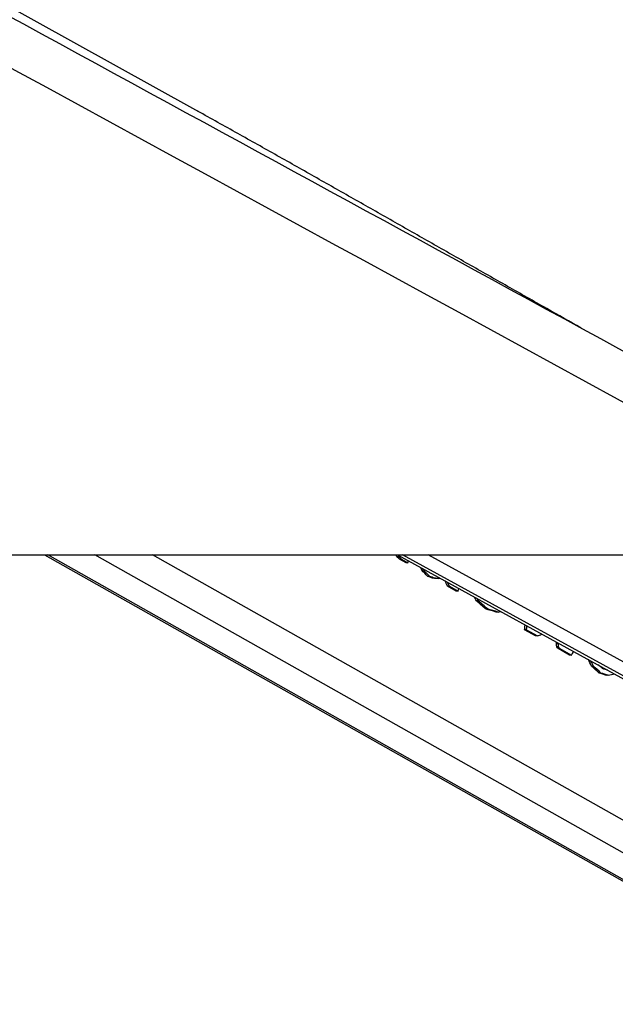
# Model space of a CAD drawing. Header units: millimetres. Extents: x 20 to 23339, y 40 to 19992.
# Tile 132 of 154: x 17585 to 17767, y 6475 to 6776. Entities that reach past the tile are written whole.
import ezdxf

# ---------------------------------------------------------------- set-up
doc = ezdxf.new("R2010")
doc.units = ezdxf.units.MM
doc.header["$LTSCALE"] = 2

msp = doc.modelspace()

# ---------------------------------------------------------------- linework, layer by layer
at = {"color": 7, "linetype": 'Continuous', "lineweight": 25}
for p, q in [((17638.13, 6748.91), (15845.28, 7744.75)), ((17640.04, 6747.85), (17638.13, 6748.91)), ((15315.21, 6612.47), (17855.11, 6612.47)), ((17592.83, 6612.47), (17835.3, 6475.53)), ((17700.71, 6612.47), (17791.29, 6562.64)), ((17701.04, 6611.88), (17700.47, 6611.88)), ((17701.89, 6611.12), (17701.33, 6611.12)), ((17703.31, 6610), (17701.33, 6611.12)), ((17701.89, 6611.12), (17703.88, 6610)), ((17703.88, 6610), (17703.31, 6610)), ((17703.88, 6610), (17704.07, 6610.62)), ((17708.65, 6607.76), (17708.09, 6607.76)), ((17710.52, 6605.87), (17709.96, 6605.87)), ((17711.97, 6605.3), (17711.4, 6605.3)), ((17713.34, 6605.22), (17712.78, 6605.22)), ((17715.23, 6604.48), (17715.22, 6604.48)), ((17716.52, 6602.86), (17715.96, 6602.86)), ((17718.64, 6601.34), (17715.96, 6602.86)), ((17716.52, 6602.86), (17719.2, 6601.34)), ((17719.2, 6601.34), (17718.64, 6601.34)), ((17719.2, 6601.34), (17719.46, 6602.15)), ((17725.37, 6598.36), (17724.8, 6598.36)), ((17728.16, 6595.91), (17727.59, 6595.91)), ((17731.4, 6594.96), (17730.83, 6594.96)), ((17740.09, 6589.54), (17739.52, 6589.54)), ((17742.88, 6587.65), (17739.52, 6589.54)), ((17740.09, 6589.54), (17743.44, 6587.65)), ((17743.44, 6587.65), (17742.88, 6587.65)), ((17749.83, 6585.25), (17749.27, 6585.25)), ((17749.89, 6584.29), (17749.32, 6584.29)), ((17750.29, 6583.79), (17749.72, 6583.79)), ((17753.24, 6581.8), (17749.72, 6583.79)), ((17750.29, 6583.79), (17753.81, 6581.8)), ((17753.81, 6581.8), (17753.24, 6581.8)), ((17760.52, 6578.42), (17759.95, 6578.42)), ((17762.83, 6576.33), (17762.27, 6576.33)), ((17765.07, 6575.63), (17764.5, 6575.63))]:
    msp.add_line(p, q, dxfattribs=at)
at = {"color": 8, "linetype": 'Continuous', "lineweight": 25}
for p, q in [((17837.14, 6475.06), (17593.84, 6612.47)), ((17851.53, 6475.06), (17608.23, 6612.47)), ((17858.72, 6480.95), (17625.85, 6612.47)), ((17788.39, 6565.09), (17702.25, 6612.47)), ((17787.84, 6569.68), (17710.06, 6612.47))]:
    msp.add_line(p, q, dxfattribs=at)
at = {"color": 7, "linetype": 'Continuous', "lineweight": 25}
for centre, major_axis, ratio, start_param, end_param in [((17535.77, 6624.95), (-77.61, 273.83), 0.555688, 4.509015, 4.511142), ((17536.33, 6624.95), (-77.61, 273.83), 0.555688, 4.509015, 4.511142), ((17501.65, 6644.22), (790.26, -681.04), 0.102331, 1.404326, 1.405437), ((17502.22, 6644.22), (790.26, -681.04), 0.102331, 1.404326, 1.405437), ((17540.66, 6622.19), (-143.44, 304.09), 0.446397, 4.458428, 4.460977), ((17519.55, 6634.11), (584.8, -561.71), 0.140198, 1.37609, 1.379434), ((17541.23, 6622.19), (-143.44, 304.09), 0.446397, 4.458428, 4.459746), ((17520.12, 6634.11), (584.8, -561.71), 0.140198, 1.37609, 1.379434), ((17620.89, 6576.88), (1478.57, -580.13), 0.037513, 1.524268, 1.525246), ((17621.46, 6576.88), (1478.57, -580.13), 0.037513, 1.524268, 1.525246), ((17573.01, 6603.92), (514.32, -26.88), 0.017336, 1.296483, 1.299264), ((17573.57, 6603.92), (514.32, -26.88), 0.017336, 1.296483, 1.299264), ((17564.85, 6608.85), (339.57, 70.03), 0.106457, 5.142914, 5.14412), ((17546.03, 6619.15), (-191.01, 329.88), 0.377355, 4.448988, 4.453812), ((17546.6, 6619.15), (-191.01, 329.88), 0.377355, 4.448988, 4.452598), ((17554.41, 6614.42), (-207.17, 339.07), 0.356928, 4.451377, 4.454746), ((17525.13, 6630.96), (822.75, -699.8), 0.098052, 1.406255, 1.409738), ((17554.98, 6614.42), (-207.17, 339.07), 0.356928, 4.451377, 4.453519), ((17525.7, 6630.96), (822.75, -699.8), 0.098052, 1.406255, 1.409738), ((17611.35, 6582.27), (937.64, -270.76), 0.046764, 1.456536, 1.460019), ((17611.91, 6582.27), (937.64, -270.76), 0.046764, 1.456536, 1.460019), ((17582.83, 6598.69), (336.61, 71.6), 0.11066, 5.14583, 5.148391), ((17577.97, 6601.11), (24.57, 239.15), 0.673536, 4.733207, 4.739475), ((17578.54, 6601.11), (24.57, 239.15), 0.673536, 4.733207, 4.738234), ((17593.38, 6592.73), (298.94, 91.34), 0.174915, 5.184037, 5.188862), ((17587.78, 6595.58), (31.61, 236.68), 0.676817, 4.759079, 4.761088), ((17586.05, 6596.55), (-36.69, 259.09), 0.616783, 4.578093, 4.581807), ((17586.62, 6596.55), (-36.69, 259.09), 0.616783, 4.578093, 4.581807), ((17569.8, 6605.73), (-390.46, 447.27), 0.209455, 4.483252, 4.484363), ((17570.37, 6605.73), (-390.46, 447.27), 0.209455, 4.483252, 4.484363), ((17596.78, 6590.81), (173.98, 161.72), 0.537717, 5.188551, 5.194414), ((17589.62, 6594.54), (-204.76, 337.68), 0.359886, 4.450879, 4.456655), ((17590.18, 6594.54), (-204.76, 337.68), 0.359886, 4.450879, 4.455427), ((17562.58, 6609.81), (767.87, -668.1), 0.10549, 1.400374, 1.403484), ((17563.15, 6609.81), (767.87, -668.1), 0.10549, 1.400374, 1.403484), ((17557.75, 6612.85), (1012.93, -809.17), 0.078554, 1.429503, 1.430984), ((17649.69, 6560.61), (1010.15, -312.42), 0.045874, 1.471087, 1.473312), ((17650.25, 6560.61), (1010.15, -312.42), 0.045874, 1.471087, 1.473312), ((17645.15, 6563.5), (1031.11, -324.44), 0.04556, 1.468654, 1.470274), ((17617.79, 6578.95), (353.5, 62.61), 0.088111, 5.126466, 5.132498)]:
    msp.add_ellipse(centre, major_axis=major_axis, ratio=ratio, start_param=start_param, end_param=end_param, dxfattribs=at)
for points, knots in [([(17855.11, 6612.47), (17648.44, 6725.29), (17254.11, 6940.55), (16721.59, 7231.57), (16326.77, 7447.73), (16050.67, 7599.42), (15898.77, 7683.21), (15816.05, 7729.14), (15801.99, 7736.95)], [0, 0, 0, 0, 0.301545, 0.575336, 0.777328, 0.878324, 0.97932, 1, 1, 1, 1]), ([(16699.76, 7258.52), (16803.73, 7201.78), (16942.35, 7126.12), (17150.23, 7012.69), (17323.45, 6918.18), (17520.78, 6810.53), (17707.58, 6708.62), (17825.11, 6644.52), (17883.87, 6612.47)], [0, 0, 0, 0, 0.2633228, 0.351097, 0.5266455, 0.7021941, 0.8510971, 1, 1, 1, 1]), ([(17756.82, 6681.77), (17753.32, 6683.75), (17745.85, 6687.97), (17734.36, 6694.49), (17722.41, 6701.28), (17710.47, 6708.08), (17698.53, 6714.88), (17686.56, 6721.68), (17674.57, 6728.48), (17662.52, 6735.28), (17650.42, 6742.07), (17642.21, 6746.64), (17638.13, 6748.91)], [0, 0, 0, 0, 0.092762, 0.197647, 0.301509, 0.40435, 0.506172, 0.606976, 0.706761, 0.805528, 0.903275, 1, 1, 1, 1])]:
    msp.add_open_spline(points, degree=3, knots=knots, dxfattribs=at)

doc.saveas('drawing.dxf')
